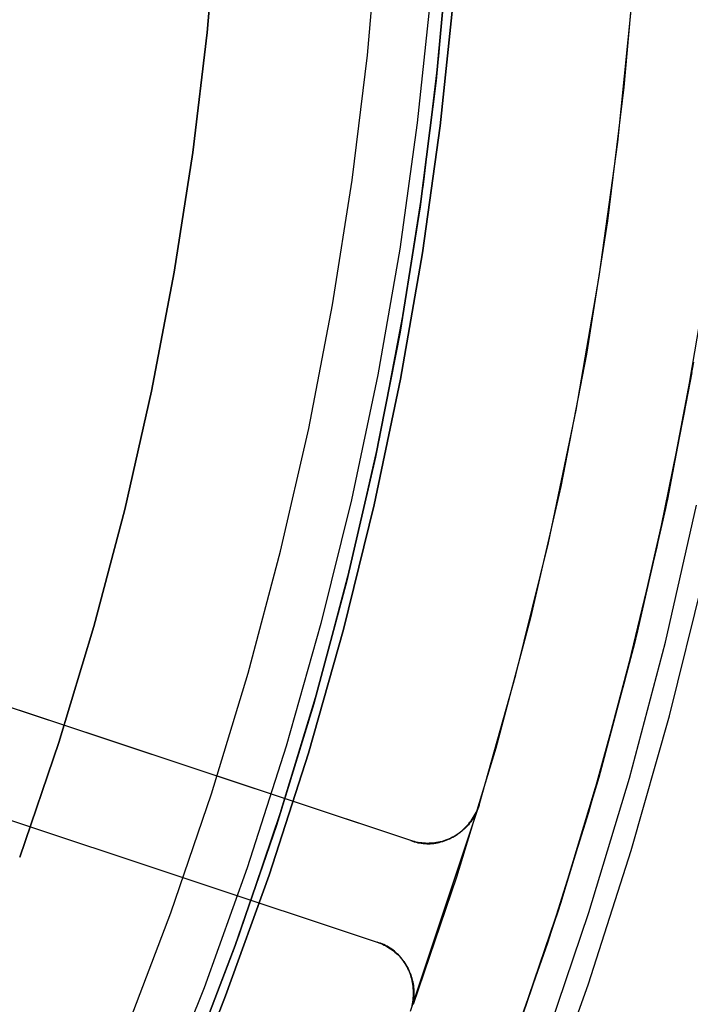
# Model space of a CAD drawing. Header units: millimetres. Extents: x 10871 to 12032, y -2698 to -1680.
# Tile 142 of 183: x 11513 to 11525, y -2072 to -2054. Entities that reach past the tile are written whole.
import ezdxf

# ---------------------------------------------------------------- set-up
doc = ezdxf.new("R2010")
doc.units = ezdxf.units.MM
doc.layers.add('1', color=7, linetype='Continuous')
doc.layers.add('color', color=7, linetype='Continuous')

msp = doc.modelspace()

# ---------------------------------------------------------------- linework, layer by layer
at = {"layer": '1', "color": 7, "true_color": 0xffffff}
for p, q in [((11516.195, -2053.936, 76.403), (11516.387, -2051.68, 76.403)), ((11516.387, -2051.68, 76.403), (11516.195, -2053.936, 76.403)), ((11519.187, -2054.361, 44.653), (11519.391, -2052.013, 44.653)), ((11519.187, -2054.361, 44.653), (11519.391, -2052.013, 44.653)), ((11519.187, -2054.361, 44.653), (11519.391, -2052.013, 44.653)), ((11520.523, -2054.379, 42.804), (11520.727, -2051.972, 42.804)), ((11520.523, -2054.379, 42.804), (11520.727, -2051.972, 42.804)), ((11520.523, -2054.379, 51.854), (11520.727, -2051.972, 51.854)), ((11520.474, -2054.838, 60.904), (11520.691, -2052.471, 60.904)), ((11520.691, -2052.471, 60.904), (11520.474, -2054.838, 60.904)), ((11520.366, -2053.258, 138.188), (11520.119, -2055.63, 138.188)), ((11520.548, -2055.682, 46.153), (11520.796, -2053.296, 46.153)), ((11520.796, -2053.296, 53.153), (11520.548, -2055.682, 53.153)), ((11520.548, -2055.682, 46.153), (11520.796, -2053.296, 46.153)), ((11520.548, -2055.682, 49.653), (11520.796, -2053.296, 49.653)), ((11520.548, -2055.682, 53.153), (11520.796, -2053.296, 53.153)), ((11515.926, -2056.185, 76.403), (11516.195, -2053.936, 76.403)), ((11516.195, -2053.936, 76.403), (11515.926, -2056.185, 76.403)), ((11518.902, -2056.699, 44.653), (11519.187, -2054.361, 44.653)), ((11518.902, -2056.699, 44.653), (11519.187, -2054.361, 44.653)), ((11518.902, -2056.699, 44.653), (11519.187, -2054.361, 44.653)), ((11520.235, -2056.778, 42.804), (11520.523, -2054.379, 42.804)), ((11520.235, -2056.778, 42.804), (11520.523, -2054.379, 42.804)), ((11520.235, -2056.778, 51.854), (11520.523, -2054.379, 51.854)), ((11520.176, -2057.196, 60.904), (11520.474, -2054.838, 60.904)), ((11520.474, -2054.838, 60.904), (11520.176, -2057.196, 60.904)), ((11520.119, -2055.63, 138.188), (11519.791, -2057.992, 138.188)), ((11520.218, -2058.058, 46.153), (11520.548, -2055.682, 46.153)), ((11520.548, -2055.682, 53.153), (11520.218, -2058.058, 53.153)), ((11520.218, -2058.058, 46.153), (11520.548, -2055.682, 46.153)), ((11520.218, -2058.058, 49.653), (11520.548, -2055.682, 49.653)), ((11520.218, -2058.058, 53.153), (11520.548, -2055.682, 53.153)), ((11515.578, -2058.422, 76.403), (11515.926, -2056.185, 76.403)), ((11515.926, -2056.185, 76.403), (11515.578, -2058.422, 76.403)), ((11518.537, -2059.027, 44.653), (11518.902, -2056.699, 44.653)), ((11518.537, -2059.027, 44.653), (11518.902, -2056.699, 44.653)), ((11518.537, -2059.027, 44.653), (11518.902, -2056.699, 44.653)), ((11519.864, -2059.165, 42.804), (11520.235, -2056.778, 42.804)), ((11519.864, -2059.165, 42.804), (11520.235, -2056.778, 42.804)), ((11519.864, -2059.165, 51.854), (11520.235, -2056.778, 51.854)), ((11519.798, -2059.543, 60.904), (11520.176, -2057.196, 60.904)), ((11520.176, -2057.196, 60.904), (11519.798, -2059.543, 60.904)), ((11519.791, -2057.992, 138.188), (11519.381, -2060.341, 138.188)), ((11519.805, -2060.422, 46.153), (11520.218, -2058.058, 46.153)), ((11520.218, -2058.058, 53.153), (11519.805, -2060.422, 53.153)), ((11519.805, -2060.422, 46.153), (11520.218, -2058.058, 46.153)), ((11519.805, -2060.422, 49.653), (11520.218, -2058.058, 49.653)), ((11519.805, -2060.422, 53.153), (11520.218, -2058.058, 53.153)), ((11515.153, -2060.646, 76.403), (11515.578, -2058.422, 76.403)), ((11515.578, -2058.422, 76.403), (11515.153, -2060.646, 76.403)), ((11518.09, -2061.34, 44.653), (11518.537, -2059.027, 44.653)), ((11518.09, -2061.34, 44.653), (11518.537, -2059.027, 44.653)), ((11518.09, -2061.34, 44.653), (11518.537, -2059.027, 44.653)), ((11519.411, -2061.537, 42.804), (11519.864, -2059.165, 42.804)), ((11519.411, -2061.537, 42.804), (11519.864, -2059.165, 42.804)), ((11519.411, -2061.537, 51.854), (11519.864, -2059.165, 51.854)), ((11519.339, -2061.876, 60.904), (11519.798, -2059.543, 60.904)), ((11519.798, -2059.543, 60.904), (11519.339, -2061.876, 60.904)), ((11525.284, -2060.103, 46.606), (11524.794, -2062.663, 46.606)), ((11524.794, -2062.663, 34.804), (11525.284, -2060.103, 34.804)), ((11525.284, -2060.103, 46.606), (11524.794, -2062.663, 46.606)), ((11524.794, -2062.663, 40.705), (11525.284, -2060.103, 40.705)), ((11524.794, -2062.663, 34.804), (11525.284, -2060.103, 34.804)), ((11519.381, -2060.341, 138.188), (11518.891, -2062.674, 138.188)), ((11519.312, -2062.77, 46.153), (11519.805, -2060.422, 46.153)), ((11519.805, -2060.422, 53.153), (11519.312, -2062.77, 53.153)), ((11519.312, -2062.77, 46.153), (11519.805, -2060.422, 46.153)), ((11519.312, -2062.77, 49.653), (11519.805, -2060.422, 49.653)), ((11519.312, -2062.77, 53.153), (11519.805, -2060.422, 53.153)), ((11514.651, -2062.854, 76.403), (11515.153, -2060.646, 76.403)), ((11515.153, -2060.646, 76.403), (11514.651, -2062.854, 76.403)), ((11517.564, -2063.637, 44.653), (11518.09, -2061.34, 44.653)), ((11517.564, -2063.637, 44.653), (11518.09, -2061.34, 44.653)), ((11517.564, -2063.637, 44.653), (11518.09, -2061.34, 44.653)), ((11518.875, -2063.893, 42.804), (11519.411, -2061.537, 42.804)), ((11518.875, -2063.893, 42.804), (11519.411, -2061.537, 42.804)), ((11518.875, -2063.893, 51.854), (11519.411, -2061.537, 51.854)), ((11518.801, -2064.191, 60.904), (11519.339, -2061.876, 60.904)), ((11519.339, -2061.876, 60.904), (11518.801, -2064.191, 60.904)), ((11518.891, -2062.674, 138.188), (11518.32, -2064.989, 138.188)), ((11518.738, -2065.099, 46.153), (11519.312, -2062.77, 46.153)), ((11519.312, -2062.77, 53.153), (11518.738, -2065.099, 53.153)), ((11518.738, -2065.099, 46.153), (11519.312, -2062.77, 46.153)), ((11518.738, -2065.099, 49.653), (11519.312, -2062.77, 49.653)), ((11518.738, -2065.099, 53.153), (11519.312, -2062.77, 53.153)), ((11524.794, -2062.663, 46.606), (11524.216, -2065.205, 46.606)), ((11524.216, -2065.205, 34.804), (11524.794, -2062.663, 34.804)), ((11524.794, -2062.663, 46.606), (11524.216, -2065.205, 46.606)), ((11524.216, -2065.205, 40.705), (11524.794, -2062.663, 40.705)), ((11524.216, -2065.205, 34.804), (11524.794, -2062.663, 34.804)), ((11524.755, -2065.338, 65.998), (11525.338, -2062.777, 65.998)), ((11524.755, -2065.338, 65.998), (11525.338, -2062.777, 65.998)), ((11514.072, -2065.044, 76.403), (11514.651, -2062.854, 76.403)), ((11514.651, -2062.854, 76.403), (11514.072, -2065.044, 76.403)), ((11516.959, -2065.914, 44.653), (11517.564, -2063.637, 44.653)), ((11516.959, -2065.914, 44.653), (11517.564, -2063.637, 44.653)), ((11516.959, -2065.914, 44.653), (11517.564, -2063.637, 44.653)), ((11518.258, -2066.228, 42.804), (11518.875, -2063.893, 42.804)), ((11518.258, -2066.228, 42.804), (11518.875, -2063.893, 42.804)), ((11518.258, -2066.228, 51.854), (11518.875, -2063.893, 51.854)), ((11518.184, -2066.487, 60.904), (11518.801, -2064.191, 60.904)), ((11518.801, -2064.191, 60.904), (11518.184, -2066.487, 60.904)), ((11524.833, -2066.714, 71.704), (11525.459, -2064.173, 71.704)), ((11524.833, -2066.714, 71.704), (11525.459, -2064.173, 71.704)), ((11518.32, -2064.989, 138.188), (11517.67, -2067.283, 138.188)), ((11513.418, -2067.211, 76.403), (11514.072, -2065.044, 76.403)), ((11514.072, -2065.044, 76.403), (11513.418, -2067.211, 76.403)), ((11518.084, -2067.408, 46.153), (11518.738, -2065.099, 46.153)), ((11518.738, -2065.099, 53.153), (11518.084, -2067.408, 53.153)), ((11518.084, -2067.408, 46.153), (11518.738, -2065.099, 46.153)), ((11518.084, -2067.408, 49.653), (11518.738, -2065.099, 49.653)), ((11518.084, -2067.408, 53.153), (11518.738, -2065.099, 53.153)), ((11524.216, -2065.205, 46.606), (11523.55, -2067.725, 46.606)), ((11523.55, -2067.725, 34.804), (11524.216, -2065.205, 34.804)), ((11524.216, -2065.205, 46.606), (11523.55, -2067.725, 46.606)), ((11523.55, -2067.725, 40.705), (11524.216, -2065.205, 40.705)), ((11523.55, -2067.725, 34.804), (11524.216, -2065.205, 34.804)), ((11524.084, -2067.877, 65.998), (11524.755, -2065.338, 65.998)), ((11524.084, -2067.877, 65.998), (11524.755, -2065.338, 65.998)), ((11516.275, -2068.168, 44.653), (11516.959, -2065.914, 44.653)), ((11516.275, -2068.168, 44.653), (11516.959, -2065.914, 44.653)), ((11516.275, -2068.168, 44.653), (11516.959, -2065.914, 44.653)), ((11517.56, -2068.54, 42.804), (11518.258, -2066.228, 42.804)), ((11517.56, -2068.54, 42.804), (11518.258, -2066.228, 42.804)), ((11517.56, -2068.54, 51.854), (11518.258, -2066.228, 51.854)), ((11517.489, -2068.76, 60.904), (11518.184, -2066.487, 60.904)), ((11518.184, -2066.487, 60.904), (11517.489, -2068.76, 60.904)), ((11524.119, -2069.232, 71.704), (11524.833, -2066.714, 71.704)), ((11524.119, -2069.232, 71.704), (11524.833, -2066.714, 71.704)), ((11512.689, -2069.355, 76.403), (11513.418, -2067.211, 76.403)), ((11513.418, -2067.211, 76.403), (11512.689, -2069.355, 76.403)), ((11517.67, -2067.283, 138.188), (11516.941, -2069.553, 138.188)), ((11517.35, -2069.692, 46.153), (11518.084, -2067.408, 46.153)), ((11518.084, -2067.408, 53.153), (11517.35, -2069.692, 53.153)), ((11517.35, -2069.692, 46.153), (11518.084, -2067.408, 46.153)), ((11517.35, -2069.692, 49.653), (11518.084, -2067.408, 49.653)), ((11517.35, -2069.692, 53.153), (11518.084, -2067.408, 53.153)), ((11523.55, -2067.725, 46.606), (11522.797, -2070.221, 46.606)), ((11522.797, -2070.221, 34.804), (11523.55, -2067.725, 34.804)), ((11523.55, -2067.725, 46.606), (11522.797, -2070.221, 46.606)), ((11522.797, -2070.221, 40.705), (11523.55, -2067.725, 40.705)), ((11522.797, -2070.221, 34.804), (11523.55, -2067.725, 34.804)), ((11523.326, -2070.391, 65.998), (11524.084, -2067.877, 65.998)), ((11523.326, -2070.391, 65.998), (11524.084, -2067.877, 65.998)), ((11515.513, -2070.398, 44.653), (11516.275, -2068.168, 44.653)), ((11515.513, -2070.398, 44.653), (11516.275, -2068.168, 44.653)), ((11515.513, -2070.398, 44.653), (11516.275, -2068.168, 44.653)), ((11516.782, -2070.827, 42.804), (11517.56, -2068.54, 42.804)), ((11516.782, -2070.827, 42.804), (11517.56, -2068.54, 42.804)), ((11516.782, -2070.827, 51.854), (11517.56, -2068.54, 51.854)), ((11516.717, -2071.008, 60.904), (11517.489, -2068.76, 60.904)), ((11517.489, -2068.76, 60.904), (11516.717, -2071.008, 60.904)), ((11523.319, -2071.723, 71.704), (11524.119, -2069.232, 71.704)), ((11523.319, -2071.723, 71.704), (11524.119, -2069.232, 71.704)), ((11516.941, -2069.553, 138.188), (11516.134, -2071.797, 138.188)), ((11516.538, -2071.95, 46.153), (11517.35, -2069.692, 46.153)), ((11517.35, -2069.692, 53.153), (11516.538, -2071.95, 53.153)), ((11516.538, -2071.95, 46.153), (11517.35, -2069.692, 46.153)), ((11516.538, -2071.95, 49.653), (11517.35, -2069.692, 49.653)), ((11516.538, -2071.95, 53.153), (11517.35, -2069.692, 53.153)), ((11522.797, -2070.221, 46.606), (11521.957, -2072.689, 46.606)), ((11521.957, -2072.689, 34.804), (11522.797, -2070.221, 34.804)), ((11522.797, -2070.221, 46.606), (11521.957, -2072.689, 46.606)), ((11521.957, -2072.689, 40.705), (11522.797, -2070.221, 40.705)), ((11521.957, -2072.689, 34.804), (11522.797, -2070.221, 34.804)), ((11514.675, -2072.6, 44.653), (11515.513, -2070.398, 44.653)), ((11514.675, -2072.6, 44.653), (11515.513, -2070.398, 44.653)), ((11514.675, -2072.6, 44.653), (11515.513, -2070.398, 44.653)), ((11522.48, -2072.877, 65.998), (11523.326, -2070.391, 65.998)), ((11522.48, -2072.877, 65.998), (11523.326, -2070.391, 65.998)), ((11515.925, -2073.086, 42.804), (11516.782, -2070.827, 42.804)), ((11515.925, -2073.086, 42.804), (11516.782, -2070.827, 42.804)), ((11515.925, -2073.086, 51.854), (11516.782, -2070.827, 51.854)), ((11515.868, -2073.228, 60.904), (11516.717, -2071.008, 60.904)), ((11516.717, -2071.008, 60.904), (11515.868, -2073.228, 60.904)), ((11516.134, -2071.797, 138.188), (11515.251, -2074.011, 138.188)), ((11522.434, -2074.186, 71.704), (11523.319, -2071.723, 71.704)), ((11522.434, -2074.186, 71.704), (11523.319, -2071.723, 71.704)), ((11515.649, -2074.178, 46.153), (11516.538, -2071.95, 46.153)), ((11516.538, -2071.95, 53.153), (11515.649, -2074.178, 53.153)), ((11515.649, -2074.178, 46.153), (11516.538, -2071.95, 46.153)), ((11515.649, -2074.178, 49.653), (11516.538, -2071.95, 49.653)), ((11515.649, -2074.178, 53.153), (11516.538, -2071.95, 53.153))]:
    msp.add_line(p, q, dxfattribs=at)
at = {"layer": 'color', "color": 254, "true_color": 0xcad1ee}
for p, q in [((11524.202, -2052.449, 34.804), (11523.981, -2054.959, 34.804)), ((11524.202, -2052.449, 24.703), (11523.981, -2054.959, 24.703)), ((11523.866, -2055.986, 14.602), (11524.123, -2053.462, 14.602)), ((11523.981, -2054.959, 34.804), (11523.674, -2057.461, 34.804)), ((11523.981, -2054.959, 24.703), (11523.674, -2057.461, 24.703)), ((11523.52, -2058.499, 14.602), (11523.866, -2055.986, 14.602)), ((11523.674, -2057.461, 34.804), (11523.28, -2059.95, 34.804)), ((11523.674, -2057.461, 24.703), (11523.28, -2059.95, 24.703)), ((11523.088, -2060.998, 14.602), (11523.52, -2058.499, 14.602)), ((11525.114, -2061.044, 13.749), (11525.541, -2058.519, 13.749)), ((11523.28, -2059.95, 34.804), (11522.801, -2062.424, 34.804)), ((11523.28, -2059.95, 24.703), (11522.801, -2062.424, 24.703)), ((11525.25, -2060.296, 34.804), (11524.757, -2062.838, 34.804)), ((11525.25, -2060.296, 24.276), (11524.757, -2062.838, 24.276)), ((11522.569, -2063.481, 14.602), (11523.088, -2060.998, 14.602)), ((11524.602, -2063.553, 13.749), (11525.114, -2061.044, 13.749)), ((11522.801, -2062.424, 34.804), (11522.236, -2064.88, 34.804)), ((11522.801, -2062.424, 24.703), (11522.236, -2064.88, 24.703)), ((11524.757, -2062.838, 34.804), (11524.178, -2065.361, 34.804)), ((11524.757, -2062.838, 24.276), (11524.178, -2065.361, 24.276)), ((11521.964, -2065.945, 14.602), (11522.569, -2063.481, 14.602)), ((11524.005, -2066.043, 13.749), (11524.602, -2063.553, 13.749)), ((11522.236, -2064.88, 34.804), (11521.588, -2067.315, 34.804)), ((11522.236, -2064.88, 24.703), (11521.588, -2067.315, 24.703)), ((11524.178, -2065.361, 34.804), (11523.511, -2067.863, 34.804)), ((11524.178, -2065.361, 24.276), (11523.511, -2067.863, 24.276)), ((11520.001, -2069.046, 15.037), (11510.982, -2066.049, 19.088)), ((11520.001, -2069.046, 21.604), (11510.982, -2066.049, 21.604)), ((11521.274, -2068.385, 14.602), (11521.964, -2065.945, 14.602)), ((11523.323, -2068.512, 13.749), (11524.005, -2066.043, 13.749)), ((11520.001, -2069.046, 18.32), (11512.69, -2066.616, 18.32)), ((11521.588, -2067.315, 34.804), (11520.855, -2069.726, 34.804)), ((11521.588, -2067.315, 24.703), (11520.855, -2069.726, 24.703)), ((11515.491, -2067.547, 17.062), (11515.491, -2067.547, 21.604)), ((11523.511, -2067.863, 34.804), (11522.758, -2070.34, 34.804)), ((11523.511, -2067.863, 24.276), (11522.758, -2070.34, 24.276)), ((11510.351, -2067.947, 21.604), (11519.37, -2070.944, 21.604)), ((11510.351, -2067.947, 19.087), (11519.37, -2070.944, 15.037)), ((11519.995, -2072.234, 21.604), (11521.274, -2068.385, 21.604)), ((11521.217, -2068.519, 14.608), (11521.233, -2068.486, 14.606)), ((11521.238, -2068.484, 21.604), (11521.224, -2068.515, 21.604)), ((11521.238, -2068.484, 18.103), (11521.224, -2068.515, 18.103)), ((11521.233, -2068.486, 14.606), (11521.248, -2068.453, 14.604)), ((11521.251, -2068.451, 21.604), (11521.238, -2068.484, 21.604)), ((11521.251, -2068.451, 18.103), (11521.238, -2068.484, 18.103)), ((11521.248, -2068.453, 14.604), (11521.261, -2068.42, 14.603)), ((11521.263, -2068.419, 21.604), (11521.251, -2068.451, 21.604)), ((11521.263, -2068.419, 18.103), (11521.251, -2068.451, 18.103)), ((11521.261, -2068.42, 14.603), (11521.274, -2068.385, 14.602)), ((11521.274, -2068.385, 21.604), (11521.263, -2068.419, 21.604)), ((11521.274, -2068.385, 18.103), (11521.263, -2068.419, 18.103)), ((11521.274, -2068.385, 21.604), (11521.274, -2068.385, 14.602)), ((11512.06, -2068.514, 18.32), (11519.37, -2070.944, 18.32)), ((11521.103, -2068.702, 14.632), (11521.124, -2068.673, 14.627)), ((11521.138, -2068.666, 21.604), (11521.118, -2068.694, 21.604)), ((11521.138, -2068.666, 18.103), (11521.118, -2068.694, 18.103)), ((11521.124, -2068.673, 14.627), (11521.145, -2068.644, 14.622)), ((11521.158, -2068.637, 21.604), (11521.138, -2068.666, 21.604)), ((11521.158, -2068.637, 18.103), (11521.138, -2068.666, 18.103)), ((11521.145, -2068.644, 14.622), (11521.164, -2068.613, 14.618)), ((11521.176, -2068.608, 21.604), (11521.158, -2068.637, 21.604)), ((11521.176, -2068.608, 18.103), (11521.158, -2068.637, 18.103)), ((11521.164, -2068.613, 14.618), (11521.183, -2068.583, 14.614)), ((11521.193, -2068.577, 21.604), (11521.176, -2068.608, 21.604)), ((11521.193, -2068.577, 18.103), (11521.176, -2068.608, 18.103)), ((11521.183, -2068.583, 14.614), (11521.201, -2068.551, 14.611)), ((11521.209, -2068.547, 21.604), (11521.193, -2068.577, 21.604)), ((11521.209, -2068.547, 18.103), (11521.193, -2068.577, 18.103)), ((11521.201, -2068.551, 14.611), (11521.217, -2068.519, 14.608)), ((11521.224, -2068.515, 21.604), (11521.209, -2068.547, 21.604)), ((11521.224, -2068.515, 18.103), (11521.209, -2068.547, 18.103)), ((11522.557, -2070.956, 13.749), (11523.323, -2068.512, 13.749)), ((11520.93, -2068.88, 14.68), (11520.957, -2068.858, 14.672)), ((11520.977, -2068.847, 21.604), (11520.95, -2068.87, 21.604)), ((11520.977, -2068.847, 18.103), (11520.95, -2068.87, 18.103)), ((11520.957, -2068.858, 14.672), (11520.983, -2068.834, 14.664)), ((11521.003, -2068.824, 21.604), (11520.977, -2068.847, 21.604)), ((11521.003, -2068.824, 18.103), (11520.977, -2068.847, 18.103)), ((11520.983, -2068.834, 14.664), (11521.008, -2068.809, 14.657)), ((11521.027, -2068.8, 21.604), (11521.003, -2068.824, 21.604)), ((11521.027, -2068.8, 18.103), (11521.003, -2068.824, 18.103)), ((11521.008, -2068.809, 14.657), (11521.033, -2068.784, 14.65)), ((11521.051, -2068.774, 21.604), (11521.027, -2068.8, 21.604)), ((11521.051, -2068.774, 18.103), (11521.027, -2068.8, 18.103)), ((11521.033, -2068.784, 14.65), (11521.057, -2068.757, 14.644)), ((11521.075, -2068.749, 21.604), (11521.051, -2068.774, 21.604)), ((11521.075, -2068.749, 18.103), (11521.051, -2068.774, 18.103)), ((11521.057, -2068.757, 14.644), (11521.08, -2068.73, 14.638)), ((11521.097, -2068.722, 21.604), (11521.075, -2068.749, 21.604)), ((11521.097, -2068.722, 18.103), (11521.075, -2068.749, 18.103)), ((11521.08, -2068.73, 14.638), (11521.103, -2068.702, 14.632)), ((11521.118, -2068.694, 21.604), (11521.097, -2068.722, 21.604)), ((11521.118, -2068.694, 18.103), (11521.097, -2068.722, 18.103)), ((11520.649, -2069.04, 21.604), (11520.616, -2069.051, 21.604)), ((11520.649, -2069.04, 18.103), (11520.616, -2069.051, 18.103)), ((11520.628, -2069.05, 14.782), (11520.66, -2069.039, 14.77)), ((11520.682, -2069.027, 21.604), (11520.649, -2069.04, 21.604)), ((11520.682, -2069.027, 18.103), (11520.649, -2069.04, 18.103)), ((11520.66, -2069.039, 14.77), (11520.692, -2069.025, 14.759)), ((11520.714, -2069.014, 21.604), (11520.682, -2069.027, 21.604)), ((11520.714, -2069.014, 18.103), (11520.682, -2069.027, 18.103)), ((11520.692, -2069.025, 14.759), (11520.723, -2069.011, 14.748)), ((11520.746, -2069, 21.604), (11520.714, -2069.014, 21.604)), ((11520.746, -2069, 18.103), (11520.714, -2069.014, 18.103)), ((11520.723, -2069.011, 14.748), (11520.754, -2068.996, 14.737)), ((11520.777, -2068.984, 21.604), (11520.746, -2069, 21.604)), ((11520.777, -2068.984, 18.103), (11520.746, -2069, 18.103)), ((11520.754, -2068.996, 14.737), (11520.785, -2068.979, 14.727)), ((11520.764, -2068.991, 21.604), (11520.764, -2068.991, 14.734)), ((11520.807, -2068.968, 21.604), (11520.777, -2068.984, 21.604)), ((11520.807, -2068.968, 18.103), (11520.777, -2068.984, 18.103)), ((11520.785, -2068.979, 14.727), (11520.815, -2068.962, 14.717)), ((11520.837, -2068.95, 21.604), (11520.807, -2068.968, 21.604)), ((11520.837, -2068.95, 18.103), (11520.807, -2068.968, 18.103)), ((11520.815, -2068.962, 14.717), (11520.845, -2068.943, 14.707)), ((11520.867, -2068.932, 21.604), (11520.837, -2068.95, 21.604)), ((11520.867, -2068.932, 18.103), (11520.837, -2068.95, 18.103)), ((11520.845, -2068.943, 14.707), (11520.873, -2068.923, 14.698)), ((11520.895, -2068.912, 21.604), (11520.867, -2068.932, 21.604)), ((11520.895, -2068.912, 18.103), (11520.867, -2068.932, 18.103)), ((11520.873, -2068.923, 14.698), (11520.902, -2068.902, 14.689)), ((11520.923, -2068.891, 21.604), (11520.895, -2068.912, 21.604)), ((11520.923, -2068.891, 18.103), (11520.895, -2068.912, 18.103)), ((11520.902, -2068.902, 14.689), (11520.93, -2068.88, 14.68)), ((11520.95, -2068.87, 21.604), (11520.923, -2068.891, 21.604)), ((11520.95, -2068.87, 18.103), (11520.923, -2068.891, 18.103)), ((11520.034, -2069.056, 21.604), (11520.001, -2069.046, 21.604)), ((11520.001, -2069.046, 21.604), (11520.001, -2069.046, 15.037)), ((11520.001, -2069.046, 15.037), (11520.032, -2069.057, 15.023)), ((11520.034, -2069.056, 18.103), (11520.001, -2069.046, 18.103)), ((11520.032, -2069.057, 15.023), (11520.064, -2069.067, 15.009)), ((11520.068, -2069.065, 21.604), (11520.034, -2069.056, 21.604)), ((11520.068, -2069.065, 18.103), (11520.034, -2069.056, 18.103)), ((11520.064, -2069.067, 15.009), (11520.096, -2069.076, 14.994)), ((11520.101, -2069.073, 21.604), (11520.068, -2069.065, 21.604)), ((11520.101, -2069.073, 18.103), (11520.068, -2069.065, 18.103)), ((11520.096, -2069.076, 14.994), (11520.129, -2069.084, 14.98)), ((11520.135, -2069.08, 21.604), (11520.101, -2069.073, 21.604)), ((11520.135, -2069.08, 18.103), (11520.101, -2069.073, 18.103)), ((11520.129, -2069.084, 14.98), (11520.162, -2069.09, 14.966)), ((11520.17, -2069.086, 21.604), (11520.135, -2069.08, 21.604)), ((11520.17, -2069.086, 18.103), (11520.135, -2069.08, 18.103)), ((11520.162, -2069.09, 14.966), (11520.195, -2069.095, 14.952)), ((11520.204, -2069.09, 21.604), (11520.17, -2069.086, 21.604)), ((11520.204, -2069.09, 18.103), (11520.17, -2069.086, 18.103)), ((11520.195, -2069.095, 14.952), (11520.228, -2069.099, 14.938)), ((11520.239, -2069.094, 21.604), (11520.204, -2069.09, 21.604)), ((11520.239, -2069.094, 18.103), (11520.204, -2069.09, 18.103)), ((11520.228, -2069.099, 14.938), (11520.261, -2069.102, 14.924)), ((11520.273, -2069.096, 21.604), (11520.239, -2069.094, 21.604)), ((11520.273, -2069.096, 18.103), (11520.239, -2069.094, 18.103)), ((11520.261, -2069.102, 14.924), (11520.295, -2069.104, 14.91)), ((11520.308, -2069.097, 21.604), (11520.273, -2069.096, 21.604)), ((11520.308, -2069.097, 18.103), (11520.273, -2069.096, 18.103)), ((11520.295, -2069.104, 14.91), (11520.328, -2069.104, 14.897)), ((11520.343, -2069.096, 21.604), (11520.308, -2069.097, 21.604)), ((11520.343, -2069.096, 18.103), (11520.308, -2069.097, 18.103)), ((11520.328, -2069.104, 14.897), (11520.362, -2069.103, 14.883)), ((11520.378, -2069.095, 21.604), (11520.343, -2069.096, 21.604)), ((11520.378, -2069.095, 18.103), (11520.343, -2069.096, 18.103)), ((11520.362, -2069.103, 14.883), (11520.396, -2069.101, 14.87)), ((11520.412, -2069.092, 21.604), (11520.378, -2069.095, 21.604)), ((11520.412, -2069.092, 18.103), (11520.378, -2069.095, 18.103)), ((11520.396, -2069.101, 14.87), (11520.429, -2069.097, 14.857)), ((11520.447, -2069.088, 21.604), (11520.412, -2069.092, 21.604)), ((11520.447, -2069.088, 18.103), (11520.412, -2069.092, 18.103)), ((11520.429, -2069.097, 14.857), (11520.463, -2069.092, 14.844)), ((11520.481, -2069.083, 21.604), (11520.447, -2069.088, 21.604)), ((11520.481, -2069.083, 18.103), (11520.447, -2069.088, 18.103)), ((11520.463, -2069.092, 14.844), (11520.496, -2069.086, 14.831)), ((11520.515, -2069.077, 21.604), (11520.481, -2069.083, 21.604)), ((11520.515, -2069.077, 18.103), (11520.481, -2069.083, 18.103)), ((11520.496, -2069.086, 14.831), (11520.529, -2069.079, 14.818)), ((11520.549, -2069.069, 21.604), (11520.515, -2069.077, 21.604)), ((11520.549, -2069.069, 18.103), (11520.515, -2069.077, 18.103)), ((11520.529, -2069.079, 14.818), (11520.562, -2069.071, 14.806)), ((11520.583, -2069.06, 21.604), (11520.549, -2069.069, 21.604)), ((11520.583, -2069.06, 18.103), (11520.549, -2069.069, 18.103)), ((11520.562, -2069.071, 14.806), (11520.595, -2069.061, 14.794)), ((11520.616, -2069.051, 21.604), (11520.583, -2069.06, 21.604)), ((11520.616, -2069.051, 18.103), (11520.583, -2069.06, 18.103)), ((11520.595, -2069.061, 14.794), (11520.628, -2069.05, 14.782)), ((11514.861, -2069.445, 17.062), (11514.861, -2069.445, 21.604)), ((11520.855, -2069.726, 34.804), (11520.04, -2072.111, 34.804)), ((11520.855, -2069.726, 24.703), (11520.04, -2072.111, 24.703)), ((11522.758, -2070.34, 34.804), (11521.921, -2072.79, 34.804)), ((11522.758, -2070.34, 24.276), (11521.921, -2072.79, 24.276)), ((11519.37, -2070.944, 21.604), (11519.403, -2070.955, 21.604)), ((11519.37, -2070.944, 15.037), (11519.37, -2070.944, 21.604)), ((11519.402, -2070.954, 15.023), (11519.37, -2070.944, 15.037)), ((11519.37, -2070.944, 18.103), (11519.403, -2070.955, 18.103)), ((11519.434, -2070.964, 15.009), (11519.402, -2070.954, 15.023)), ((11519.403, -2070.955, 21.604), (11519.436, -2070.968, 21.604)), ((11519.403, -2070.955, 18.103), (11519.436, -2070.968, 18.103)), ((11519.465, -2070.977, 14.994), (11519.434, -2070.964, 15.009)), ((11519.436, -2070.968, 21.604), (11519.468, -2070.982, 21.604)), ((11519.436, -2070.968, 18.103), (11519.468, -2070.982, 18.103)), ((11519.496, -2070.99, 14.98), (11519.465, -2070.977, 14.994)), ((11519.468, -2070.982, 21.604), (11519.499, -2070.997, 21.604)), ((11519.468, -2070.982, 18.103), (11519.499, -2070.997, 18.103)), ((11519.526, -2071.004, 14.966), (11519.496, -2070.99, 14.98)), ((11519.499, -2070.997, 21.604), (11519.53, -2071.013, 21.604)), ((11519.499, -2070.997, 18.103), (11519.53, -2071.013, 18.103)), ((11519.555, -2071.02, 14.952), (11519.526, -2071.004, 14.966)), ((11519.53, -2071.013, 21.604), (11519.56, -2071.03, 21.604)), ((11519.53, -2071.013, 18.103), (11519.56, -2071.03, 18.103)), ((11519.584, -2071.037, 14.938), (11519.555, -2071.02, 14.952)), ((11519.56, -2071.03, 21.604), (11519.59, -2071.048, 21.604)), ((11519.56, -2071.03, 18.103), (11519.59, -2071.048, 18.103)), ((11519.613, -2071.054, 14.924), (11519.584, -2071.037, 14.938)), ((11519.59, -2071.048, 21.604), (11519.619, -2071.067, 21.604)), ((11519.59, -2071.048, 18.103), (11519.619, -2071.067, 18.103)), ((11519.641, -2071.073, 14.91), (11519.613, -2071.054, 14.924)), ((11519.619, -2071.067, 21.604), (11519.647, -2071.087, 21.604)), ((11519.619, -2071.067, 18.103), (11519.647, -2071.087, 18.103)), ((11521.708, -2073.372, 13.749), (11522.557, -2070.956, 13.749)), ((11519.668, -2071.093, 14.897), (11519.641, -2071.073, 14.91)), ((11519.647, -2071.087, 21.604), (11519.675, -2071.108, 21.604)), ((11519.647, -2071.087, 18.103), (11519.675, -2071.108, 18.103)), ((11519.694, -2071.114, 14.883), (11519.668, -2071.093, 14.897)), ((11519.675, -2071.108, 21.604), (11519.702, -2071.13, 21.604)), ((11519.675, -2071.108, 18.103), (11519.702, -2071.13, 18.103)), ((11519.72, -2071.136, 14.87), (11519.694, -2071.114, 14.883)), ((11519.702, -2071.13, 21.604), (11519.728, -2071.153, 21.604)), ((11519.702, -2071.13, 18.103), (11519.728, -2071.153, 18.103)), ((11519.744, -2071.159, 14.857), (11519.72, -2071.136, 14.87)), ((11519.728, -2071.153, 21.604), (11519.753, -2071.177, 21.604)), ((11519.728, -2071.153, 18.103), (11519.753, -2071.177, 18.103)), ((11519.768, -2071.183, 14.844), (11519.744, -2071.159, 14.857)), ((11519.753, -2071.177, 21.604), (11519.778, -2071.201, 21.604)), ((11519.753, -2071.177, 18.103), (11519.778, -2071.201, 18.103)), ((11519.792, -2071.207, 14.831), (11519.768, -2071.183, 14.844)), ((11519.778, -2071.201, 21.604), (11519.801, -2071.227, 21.604)), ((11519.778, -2071.201, 18.103), (11519.801, -2071.227, 18.103)), ((11519.814, -2071.233, 14.818), (11519.792, -2071.207, 14.831)), ((11519.801, -2071.227, 21.604), (11519.824, -2071.253, 21.604)), ((11519.801, -2071.227, 18.103), (11519.824, -2071.253, 18.103)), ((11519.835, -2071.26, 14.806), (11519.814, -2071.233, 14.818)), ((11519.824, -2071.253, 21.604), (11519.846, -2071.28, 21.604)), ((11519.824, -2071.253, 18.103), (11519.846, -2071.28, 18.103)), ((11519.856, -2071.287, 14.794), (11519.835, -2071.26, 14.806)), ((11519.846, -2071.28, 21.604), (11519.866, -2071.308, 21.604)), ((11519.846, -2071.28, 18.103), (11519.866, -2071.308, 18.103)), ((11519.876, -2071.315, 14.782), (11519.856, -2071.287, 14.794)), ((11519.866, -2071.308, 21.604), (11519.886, -2071.337, 21.604)), ((11519.866, -2071.308, 18.103), (11519.886, -2071.337, 18.103)), ((11519.894, -2071.344, 14.77), (11519.876, -2071.315, 14.782)), ((11519.886, -2071.337, 21.604), (11519.905, -2071.366, 21.604)), ((11519.886, -2071.337, 18.103), (11519.905, -2071.366, 18.103)), ((11519.912, -2071.373, 14.759), (11519.894, -2071.344, 14.77)), ((11519.905, -2071.366, 21.604), (11519.923, -2071.396, 21.604)), ((11519.905, -2071.366, 18.103), (11519.923, -2071.396, 18.103)), ((11519.929, -2071.404, 14.748), (11519.912, -2071.373, 14.759)), ((11519.923, -2071.396, 21.604), (11519.94, -2071.426, 21.604)), ((11519.923, -2071.396, 18.103), (11519.94, -2071.426, 18.103)), ((11519.944, -2071.435, 14.737), (11519.929, -2071.404, 14.748)), ((11519.94, -2071.426, 21.604), (11519.955, -2071.457, 21.604)), ((11519.94, -2071.426, 18.103), (11519.955, -2071.457, 18.103)), ((11519.959, -2071.466, 14.727), (11519.944, -2071.435, 14.737)), ((11519.949, -2071.445, 21.604), (11519.949, -2071.445, 14.734)), ((11519.955, -2071.457, 21.604), (11519.97, -2071.489, 21.604)), ((11519.955, -2071.457, 18.103), (11519.97, -2071.489, 18.103)), ((11519.972, -2071.498, 14.717), (11519.959, -2071.466, 14.727)), ((11519.97, -2071.489, 21.604), (11519.983, -2071.521, 21.604)), ((11519.97, -2071.489, 18.103), (11519.983, -2071.521, 18.103)), ((11519.985, -2071.531, 14.707), (11519.972, -2071.498, 14.717)), ((11519.983, -2071.521, 21.604), (11519.996, -2071.553, 21.604)), ((11519.983, -2071.521, 18.103), (11519.996, -2071.553, 18.103)), ((11519.996, -2071.564, 14.698), (11519.985, -2071.531, 14.707)), ((11519.996, -2071.553, 21.604), (11520.007, -2071.586, 21.604)), ((11519.996, -2071.553, 18.103), (11520.007, -2071.586, 18.103)), ((11520.006, -2071.598, 14.689), (11519.996, -2071.564, 14.698)), ((11520.016, -2071.632, 14.68), (11520.006, -2071.598, 14.689)), ((11520.007, -2071.586, 21.604), (11520.017, -2071.619, 21.604)), ((11520.007, -2071.586, 18.103), (11520.017, -2071.619, 18.103)), ((11520.017, -2071.619, 21.604), (11520.026, -2071.653, 21.604)), ((11520.017, -2071.619, 18.103), (11520.026, -2071.653, 18.103)), ((11520.024, -2071.666, 14.672), (11520.016, -2071.632, 14.68)), ((11520.03, -2071.701, 14.664), (11520.024, -2071.666, 14.672)), ((11520.026, -2071.653, 21.604), (11520.034, -2071.687, 21.604)), ((11520.026, -2071.653, 18.103), (11520.034, -2071.687, 18.103)), ((11520.036, -2071.736, 14.657), (11520.03, -2071.701, 14.664)), ((11520.034, -2071.687, 21.604), (11520.04, -2071.721, 21.604)), ((11520.034, -2071.687, 18.103), (11520.04, -2071.721, 18.103)), ((11520.041, -2071.771, 14.65), (11520.036, -2071.736, 14.657)), ((11520.04, -2071.721, 21.604), (11520.046, -2071.755, 21.604)), ((11520.04, -2071.721, 18.103), (11520.046, -2071.755, 18.103)), ((11520.044, -2071.807, 14.644), (11520.041, -2071.771, 14.65)), ((11520.046, -2071.755, 21.604), (11520.05, -2071.79, 21.604)), ((11520.046, -2071.755, 18.103), (11520.05, -2071.79, 18.103)), ((11520.05, -2071.79, 21.604), (11520.053, -2071.824, 21.604)), ((11520.05, -2071.79, 18.103), (11520.053, -2071.824, 18.103)), ((11520.04, -2072.022, 14.614), (11520.044, -2071.986, 14.618)), ((11520.047, -2071.843, 14.638), (11520.044, -2071.807, 14.644)), ((11520.044, -2071.986, 14.618), (11520.046, -2071.95, 14.622)), ((11520.046, -2071.95, 14.622), (11520.048, -2071.914, 14.627)), ((11520.048, -2071.878, 14.632), (11520.047, -2071.843, 14.638)), ((11520.048, -2071.914, 14.627), (11520.048, -2071.878, 14.632)), ((11520.053, -2071.963, 21.604), (11520.05, -2071.998, 21.604)), ((11520.053, -2071.963, 18.103), (11520.05, -2071.998, 18.103)), ((11520.053, -2071.824, 21.604), (11520.055, -2071.859, 21.604)), ((11520.053, -2071.824, 18.103), (11520.055, -2071.859, 18.103)), ((11520.054, -2071.928, 21.604), (11520.053, -2071.963, 21.604)), ((11520.054, -2071.928, 18.103), (11520.053, -2071.963, 18.103)), ((11520.055, -2071.894, 21.604), (11520.054, -2071.928, 21.604)), ((11520.055, -2071.894, 18.103), (11520.054, -2071.928, 18.103)), ((11520.055, -2071.859, 21.604), (11520.055, -2071.894, 21.604)), ((11520.055, -2071.859, 18.103), (11520.055, -2071.894, 18.103)), ((11520.023, -2072.129, 14.606), (11520.03, -2072.094, 14.608)), ((11520.033, -2072.101, 21.604), (11520.025, -2072.135, 21.604)), ((11520.033, -2072.101, 18.103), (11520.025, -2072.135, 18.103)), ((11520.03, -2072.094, 14.608), (11520.036, -2072.058, 14.611)), ((11520.04, -2072.067, 21.604), (11520.033, -2072.101, 21.604)), ((11520.04, -2072.067, 18.103), (11520.033, -2072.101, 18.103)), ((11520.036, -2072.058, 14.611), (11520.04, -2072.022, 14.614)), ((11520.045, -2072.032, 21.604), (11520.04, -2072.067, 21.604)), ((11520.045, -2072.032, 18.103), (11520.04, -2072.067, 18.103)), ((11520.05, -2071.998, 21.604), (11520.045, -2072.032, 21.604)), ((11520.05, -2071.998, 18.103), (11520.045, -2072.032, 18.103))]:
    msp.add_line(p, q, dxfattribs=at)
at = {"layer": 'color'}
for p, q in [((11524.202, -2052.449, 34.804), (11523.981, -2054.959, 34.804)), ((11523.981, -2054.959, 34.804), (11523.674, -2057.461, 34.804)), ((11523.674, -2057.461, 34.804), (11523.28, -2059.95, 34.804)), ((11523.28, -2059.95, 34.804), (11522.801, -2062.424, 34.804)), ((11522.801, -2062.424, 34.804), (11522.236, -2064.88, 34.804)), ((11522.236, -2064.88, 34.804), (11521.588, -2067.315, 34.804)), ((11521.588, -2067.315, 34.804), (11520.855, -2069.726, 34.804)), ((11520.855, -2069.726, 34.804), (11520.04, -2072.111, 34.804))]:
    msp.add_line(p, q, dxfattribs=at)

doc.saveas('drawing.dxf')
